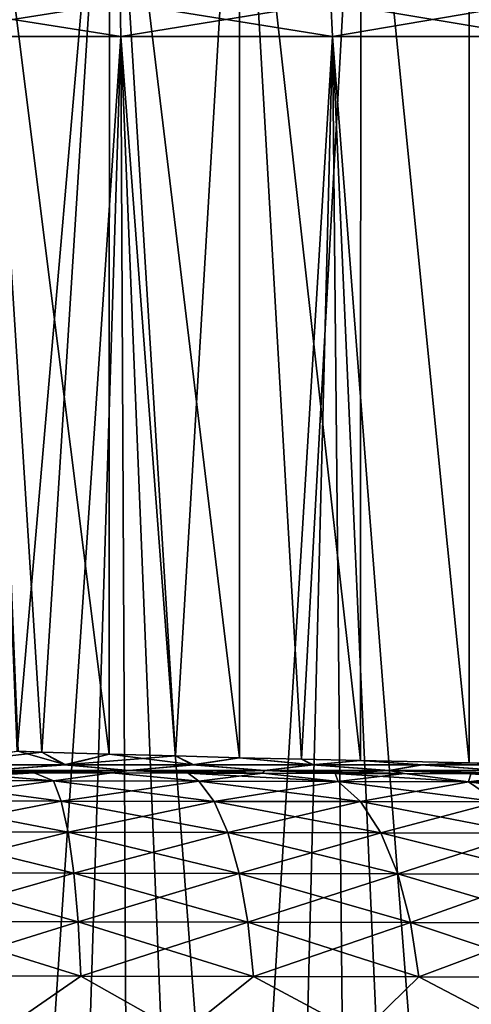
# Model space of a CAD drawing. Header units: metres. Extents: x -109 to 109, y -63 to 140.
# Tile 236 of 256: x 78 to 83, y 76 to 87. Entities that reach past the tile are written whole.
import ezdxf

# ---------------------------------------------------------------- set-up
doc = ezdxf.new("R2010")
doc.units = ezdxf.units.M
doc.layers.add('solid_502308_SW0001', color=7, linetype='CONTINUOUS')

msp = doc.modelspace()

# ---------------------------------------------------------------- linework, layer by layer
at = {"layer": 'solid_502308_SW0001'}
for points in [[(78.770638, 91, 8.966969), (77.745964, 79.11377, 9.165701), (77.263817, 91, 9.218397)], [(77.263817, 91, -9.218397), (77.758011, 79.11338, -9.164055), (78.021049, 79.105034, -9.124084)], [(77.263817, 91, -9.218397), (78.021049, 79.105034, -9.124084), (78.768898, 79.082382, -8.967419)], [(77.263817, 91, -9.218397), (78.768898, 79.082382, -8.967419), (78.770638, 91, -8.966969)], [(78.770638, 91, 8.966969), (78.021049, 79.105034, 9.124084), (77.745964, 79.11377, 9.165701)], [(78.770638, 91, 8.966969), (78.768898, 79.082382, 8.967419), (78.021049, 79.105034, 9.124084)], [(78.770638, 91, 8.966969), (79.502022, 79.061691, 8.749306), (78.768898, 79.082382, 8.967419)], [(78.770638, 91, -8.966969), (78.768898, 79.082382, -8.967419), (79.502022, 79.061691, -8.749307)], [(80.215607, 91, 8.470935), (79.502022, 79.061691, 8.749306), (78.770638, 91, 8.966969)], [(78.770638, 91, -8.966969), (79.502022, 79.061691, -8.749307), (80.21463, 79.042953, -8.471366)], [(78.770638, 91, -8.966969), (80.21463, 79.042953, -8.471366), (80.215607, 91, -8.470935)], [(80.215607, 91, 8.470935), (80.214638, 79.042953, 8.471361), (79.502022, 79.061691, 8.749306)], [(80.215607, 91, -8.470935), (80.21463, 79.042953, -8.471366), (80.901115, 79.026146, -8.13589)], [(80.215607, 91, 8.470935), (80.901123, 79.026146, 8.135886), (80.214638, 79.042953, 8.471361)], [(81.559311, 91, 7.743762), (80.901123, 79.026146, 8.135886), (80.215607, 91, 8.470935)], [(80.215607, 91, -8.470935), (80.901115, 79.026146, -8.13589), (81.558289, 79.011162, -7.744433)], [(80.215607, 91, -8.470935), (81.558289, 79.011162, -7.744433), (81.559311, 91, -7.743762)], [(81.559311, 91, 7.743762), (81.558296, 79.011162, 7.744429), (80.901123, 79.026146, 8.135886)], [(81.559311, 91, -7.743762), (81.558289, 79.011162, -7.744433), (82.763733, 78.986366, -6.80648)], [(81.559311, 91, 7.743762), (82.763741, 78.986366, 6.806473), (81.558296, 79.011162, 7.744429)], [(82.764931, 91, 6.805369), (82.763741, 78.986366, 6.806473), (81.559311, 91, 7.743762)], [(81.559311, 91, -7.743762), (82.763733, 78.986366, -6.80648), (82.764931, 91, -6.805369)], [(82.764931, 91, -6.805369), (82.763733, 78.986366, -6.80648), (83.798683, 78.967758, -5.682581)], [(82.764931, 91, 6.805369), (83.798691, 78.967758, 5.68257), (82.763741, 78.986366, 6.806473)], [(83.799583, 91, 5.681406), (83.798691, 78.967758, 5.68257), (82.764931, 91, 6.805369)], [(82.764931, 91, -6.805369), (83.798683, 78.967758, -5.682581), (83.799583, 91, -5.681406)], [(78.888596, 87.430199, -16.613033), (78.89743, 87.052345, -16.674503), (76.5, 87.052345, -16.84597)], [(76.5, 87.430199, -16.783869), (78.888596, 87.430199, -16.613033), (76.5, 87.052345, -16.84597)], [(76.5, 87.430199, 16.783869), (76.5, 87.052345, 16.84597), (78.89743, 87.052345, 16.674503)], [(78.888596, 87.430199, 16.613033), (76.5, 87.430199, 16.783869), (78.89743, 87.052345, 16.674503)], [(78.888596, 87.430199, 16.613033), (78.89743, 87.052345, 16.674503), (81.246056, 87.052345, 16.163589)], [(81.228561, 87.430199, 16.104006), (78.888596, 87.430199, 16.613033), (81.246056, 87.052345, 16.163589)], [(78.888596, 87.430199, -16.613033), (81.228561, 87.430199, -16.104006), (78.89743, 87.052345, -16.674503)], [(81.228561, 87.430199, -16.104006), (81.246056, 87.052345, -16.163589), (78.89743, 87.052345, -16.674503)], [(81.228561, 87.430199, 16.104006), (81.246056, 87.052345, 16.163589), (83.49807, 87.052345, 15.323634)], [(83.472275, 87.430199, 15.267145), (81.228561, 87.430199, 16.104006), (83.49807, 87.052345, 15.323634)], [(81.228561, 87.430199, -16.104006), (83.472275, 87.430199, -15.267145), (81.246056, 87.052345, -16.163589)], [(83.472275, 87.430199, -15.267145), (83.49807, 87.052345, -15.323634), (81.246056, 87.052345, -16.163589)], [(76.5, 87.052345, 16.84597), (76.5, 51.408573, 18.0905), (77.790558, 51.408573, 18.044409)], [(78.89743, 87.052345, -16.674503), (76.5, 51.408573, -18.0905), (76.5, 87.052345, -16.84597)], [(78.89743, 87.052345, -16.674503), (77.790558, 51.408573, -18.044409), (76.5, 51.408573, -18.0905)], [(76.5, 87.052345, 16.84597), (77.790558, 51.408573, 18.044409), (79.074547, 51.408573, 17.906364)], [(78.89743, 87.052345, 16.674503), (76.5, 87.052345, 16.84597), (79.074547, 51.408573, 17.906364)], [(78.89743, 87.052345, -16.674503), (79.074547, 51.408573, -17.906364), (77.790558, 51.408573, -18.044409)], [(78.89743, 87.052345, -16.674503), (81.246056, 87.052345, -16.163589), (79.074547, 51.408573, -17.906364)], [(78.89743, 87.052345, 16.674503), (80.345413, 51.408573, 17.677076), (81.59668, 51.408573, 17.357708)], [(81.246056, 87.052345, 16.163589), (78.89743, 87.052345, 16.674503), (81.59668, 51.408573, 17.357708)], [(78.89743, 87.052345, 16.674503), (79.074547, 51.408573, 17.906364), (80.345413, 51.408573, 17.677076)], [(81.246056, 87.052345, -16.163589), (80.345413, 51.408573, -17.677076), (79.074547, 51.408573, -17.906364)], [(81.246056, 87.052345, -16.163589), (81.59668, 51.408573, -17.357708), (80.345413, 51.408573, -17.677076)], [(81.246056, 87.052345, -16.163589), (83.49807, 87.052345, -15.323634), (81.59668, 51.408573, -17.357708)], [(81.246056, 87.052345, 16.163589), (82.821983, 51.408573, 16.94989), (84.015068, 51.408573, 16.455698)], [(83.49807, 87.052345, 15.323634), (81.246056, 87.052345, 16.163589), (84.015068, 51.408573, 16.455698)], [(81.246056, 87.052345, 16.163589), (81.59668, 51.408573, 17.357708), (82.821983, 51.408573, 16.94989)], [(83.49807, 87.052345, -15.323634), (82.821983, 51.408573, -16.94989), (81.59668, 51.408573, -17.357708)], [(76.790154, 78.962029, 9.824143), (77.745964, 79.11377, 9.165701), (78.021049, 79.105034, 9.124084)], [(78.269386, 78.962044, 9.552341), (76.790154, 78.962029, 9.824143), (78.021049, 79.105034, 9.124084)], [(77.758011, 79.11338, -9.164055), (76.806023, 78.961891, -9.823113), (78.286331, 78.961891, -9.5486)], [(78.021049, 79.105034, -9.124084), (77.758011, 79.11338, -9.164055), (78.286331, 78.961891, -9.5486)], [(78.768898, 79.082382, 8.967419), (78.269386, 78.962044, 9.552341), (78.021049, 79.105034, 9.124084)], [(78.768898, 79.082382, -8.967419), (78.021049, 79.105034, -9.124084), (78.286331, 78.961891, -9.5486)], [(78.768898, 79.082382, 8.967419), (79.502022, 79.061691, 8.749306), (78.269386, 78.962044, 9.552341)], [(79.502022, 79.061691, 8.749306), (79.690208, 78.962059, 9.059143), (78.269386, 78.962044, 9.552341)], [(78.768898, 79.082382, -8.967419), (78.286331, 78.961891, -9.5486), (79.707741, 78.961891, -9.052349)], [(79.502022, 79.061691, -8.749307), (78.768898, 79.082382, -8.967419), (79.707741, 78.961891, -9.052349)], [(79.502022, 79.061691, 8.749306), (80.214638, 79.042953, 8.471361), (79.690208, 78.962059, 9.059143)], [(80.21463, 79.042953, -8.471366), (79.502022, 79.061691, -8.749307), (79.707741, 78.961891, -9.052349)], [(78.269386, 78.962044, 9.552341), (77.406425, 78.898895, 10.262483), (76.790154, 78.962029, 9.824143)], [(78.286331, 78.961891, -9.5486), (76.806023, 78.961891, -9.823113), (77.406425, 78.898895, -10.262483)], [(78.269386, 78.962044, 9.552341), (78.988205, 78.898895, 9.878074), (77.406425, 78.898895, 10.262483)], [(78.286331, 78.961891, -9.5486), (77.406425, 78.898895, -10.262483), (78.988205, 78.898895, -9.878074)], [(79.690208, 78.962059, 9.059143), (78.988205, 78.898895, 9.878074), (78.269386, 78.962044, 9.552341)], [(79.707741, 78.961891, -9.052349), (78.286331, 78.961891, -9.5486), (78.988205, 78.898895, -9.878074)], [(79.690208, 78.962059, 9.059143), (80.490578, 78.898895, 9.251444), (78.988205, 78.898895, 9.878074)], [(79.707741, 78.961891, -9.052349), (78.988205, 78.898895, -9.878074), (80.490578, 78.898895, -9.251444)], [(80.214638, 79.042953, 8.471361), (81.019691, 78.962067, 8.355984), (79.690208, 78.962059, 9.059143)], [(81.019691, 78.962067, 8.355984), (80.490578, 78.898895, 9.251444), (79.690208, 78.962059, 9.059143)], [(80.21463, 79.042953, -8.471366), (79.707741, 78.961891, -9.052349), (81.037239, 78.961891, -8.345885)], [(81.037239, 78.961891, -8.345885), (79.707741, 78.961891, -9.052349), (80.490578, 78.898895, -9.251444)], [(80.901115, 79.026146, -8.13589), (80.21463, 79.042953, -8.471366), (81.037239, 78.961891, -8.345885)], [(80.214638, 79.042953, 8.471361), (80.901123, 79.026146, 8.135886), (81.019691, 78.962067, 8.355984)], [(81.019691, 78.962067, 8.355984), (81.876709, 78.898895, 8.39796), (80.490578, 78.898895, 9.251444)], [(81.037239, 78.961891, -8.345885), (80.490578, 78.898895, -9.251444), (81.876709, 78.898895, -8.39796)], [(81.558289, 79.011162, -7.744433), (80.901115, 79.026146, -8.13589), (81.037239, 78.961891, -8.345885)], [(80.901123, 79.026146, 8.135886), (81.558296, 79.011162, 7.744429), (81.019691, 78.962067, 8.355984)], [(81.558296, 79.011162, 7.744429), (82.227028, 78.962082, 7.459163), (81.019691, 78.962067, 8.355984)], [(82.227028, 78.962082, 7.459163), (81.876709, 78.898895, 8.39796), (81.019691, 78.962067, 8.355984)], [(81.558289, 79.011162, -7.744433), (81.037239, 78.961891, -8.345885), (82.243965, 78.961891, -7.445614)], [(82.243965, 78.961891, -7.445614), (81.037239, 78.961891, -8.345885), (81.876709, 78.898895, -8.39796)], [(82.763733, 78.986366, -6.80648), (81.558289, 79.011162, -7.744433), (82.243965, 78.961891, -7.445614)], [(81.558296, 79.011162, 7.744429), (82.763741, 78.986366, 6.806473), (82.227028, 78.962082, 7.459163)], [(82.227028, 78.962082, 7.459163), (83.11261, 78.898895, 7.338549), (81.876709, 78.898895, 8.39796)], [(82.243965, 78.961891, -7.445614), (81.876709, 78.898895, -8.39796), (83.11261, 78.898895, -7.338549)], [(82.763741, 78.986366, 6.806473), (83.284218, 78.962097, 6.389469), (82.227028, 78.962082, 7.459163)], [(83.284218, 78.962097, 6.389469), (83.11261, 78.898895, 7.338549), (82.227028, 78.962082, 7.459163)], [(82.763733, 78.986366, -6.80648), (82.243965, 78.961891, -7.445614), (83.299881, 78.961891, -6.37244)], [(83.299881, 78.961891, -6.37244), (82.243965, 78.961891, -7.445614), (83.11261, 78.898895, -7.338549)], [(82.763733, 78.986366, -6.80648), (83.299881, 78.961891, -6.37244), (83.798683, 78.967758, -5.682581)], [(82.763741, 78.986366, 6.806473), (83.798691, 78.967758, 5.68257), (83.284218, 78.962097, 6.389469)], [(76.505653, 78.788979, 11.569079), (77.063751, 78.877747, 10.92208), (77.935379, 78.875679, 10.842087)], [(78.151154, 78.785271, -11.45078), (77.063751, 78.877747, -10.92208), (76.505653, 78.788979, -11.569079)], [(76.505653, 78.788979, 11.569079), (77.935379, 78.875679, 10.842087), (78.151154, 78.785271, 11.45078)], [(77.935379, 78.875679, 10.842087), (77.063751, 78.877747, 10.92208), (77.406425, 78.898895, 10.262483)], [(77.406425, 78.898895, -10.262483), (77.063751, 78.877747, -10.92208), (77.935379, 78.875679, -10.842087)], [(78.151154, 78.785271, -11.45078), (77.935379, 78.875679, -10.842087), (77.063751, 78.877747, -10.92208)], [(77.935379, 78.875679, 10.842087), (77.406425, 78.898895, 10.262483), (78.988205, 78.898895, 9.878074)], [(77.406425, 78.898895, -10.262483), (77.935379, 78.875679, -10.842087), (78.797813, 78.873634, -10.692664)], [(78.988205, 78.898895, -9.878074), (77.406425, 78.898895, -10.262483), (78.797813, 78.873634, -10.692664)], [(78.797813, 78.873634, 10.692664), (77.935379, 78.875679, 10.842087), (78.988205, 78.898895, 9.878074)], [(78.151154, 78.785271, 11.45078), (77.935379, 78.875679, 10.842087), (78.797813, 78.873634, 10.692664)], [(78.151154, 78.785271, -11.45078), (78.797813, 78.873634, -10.692664), (77.935379, 78.875679, -10.842087)], [(78.151154, 78.785271, 11.45078), (78.797813, 78.873634, 10.692664), (79.763077, 78.78167, 11.09964)], [(79.763077, 78.78167, -11.09964), (78.797813, 78.873634, -10.692664), (78.151154, 78.785271, -11.45078)], [(79.645515, 78.871643, 10.474743), (78.797813, 78.873634, 10.692664), (78.988205, 78.898895, 9.878074)], [(78.988205, 78.898895, -9.878074), (78.797813, 78.873634, -10.692664), (79.645515, 78.871643, -10.474743)], [(79.763077, 78.78167, 11.09964), (78.797813, 78.873634, 10.692664), (79.645515, 78.871643, 10.474743)], [(79.763077, 78.78167, -11.09964), (79.645515, 78.871643, -10.474743), (78.797813, 78.873634, -10.692664)], [(79.645515, 78.871643, 10.474743), (78.988205, 78.898895, 9.878074), (80.490578, 78.898895, 9.251444)], [(78.988205, 78.898895, -9.878074), (79.645515, 78.871643, -10.474743), (80.473061, 78.869705, -10.189774)], [(80.490578, 78.898895, -9.251444), (78.988205, 78.898895, -9.878074), (80.473061, 78.869705, -10.189774)], [(80.473061, 78.869705, 10.189774), (79.645515, 78.871643, 10.474743), (80.490578, 78.898895, 9.251444)], [(79.763077, 78.78167, 11.09964), (79.645515, 78.871643, 10.474743), (80.473061, 78.869705, 10.189774)], [(81.308731, 78.778252, -10.522782), (80.473061, 78.869705, -10.189774), (79.645515, 78.871643, -10.474743)], [(81.308731, 78.778252, -10.522782), (79.645515, 78.871643, -10.474743), (79.763077, 78.78167, -11.09964)], [(79.763077, 78.78167, 11.09964), (80.473061, 78.869705, 10.189774), (81.308731, 78.778252, 10.522782)], [(81.275139, 78.867836, 9.839536), (80.473061, 78.869705, 10.189774), (80.490578, 78.898895, 9.251444)], [(80.490578, 78.898895, -9.251444), (80.473061, 78.869705, -10.189774), (81.275139, 78.867836, -9.839536)], [(81.308731, 78.778252, 10.522782), (80.473061, 78.869705, 10.189774), (81.275139, 78.867836, 9.839536)], [(81.308731, 78.778252, -10.522782), (81.275139, 78.867836, -9.839536), (80.473061, 78.869705, -10.189774)], [(81.275139, 78.867836, 9.839536), (80.490578, 78.898895, 9.251444), (81.876709, 78.898895, 8.39796)], [(80.490578, 78.898895, -9.251444), (81.275139, 78.867836, -9.839536), (82.046616, 78.866051, -9.426304)], [(81.876709, 78.898895, -8.39796), (80.490578, 78.898895, -9.251444), (82.046616, 78.866051, -9.426304)], [(82.046616, 78.866051, 9.426304), (81.275139, 78.867836, 9.839536), (81.876709, 78.898895, 8.39796)], [(81.308731, 78.778252, 10.522782), (81.275139, 78.867836, 9.839536), (82.046616, 78.866051, 9.426304)], [(82.75679, 78.77507, -9.731836), (82.046616, 78.866051, -9.426304), (81.275139, 78.867836, -9.839536)], [(82.75679, 78.77507, -9.731836), (81.275139, 78.867836, -9.839536), (81.308731, 78.778252, -10.522782)], [(81.308731, 78.778252, 10.522782), (82.046616, 78.866051, 9.426304), (82.75679, 78.77507, 9.731836)], [(82.782524, 78.864349, 8.952727), (81.876709, 78.898895, 8.39796), (83.11261, 78.898895, 7.338549)], [(82.782524, 78.864349, 8.952727), (82.046616, 78.866051, 9.426304), (81.876709, 78.898895, 8.39796)], [(81.876709, 78.898895, -8.39796), (82.782524, 78.864349, -8.952727), (83.478127, 78.862747, -8.421934)], [(83.11261, 78.898895, -7.338549), (81.876709, 78.898895, -8.39796), (83.478127, 78.862747, -8.421934)], [(81.876709, 78.898895, -8.39796), (82.046616, 78.866051, -9.426304), (82.782524, 78.864349, -8.952727)], [(82.75679, 78.77507, 9.731836), (82.046616, 78.866051, 9.426304), (82.782524, 78.864349, 8.952727)], [(82.75679, 78.77507, -9.731836), (82.782524, 78.864349, -8.952727), (82.046616, 78.866051, -9.426304)], [(82.75679, 78.77507, 9.731836), (82.782524, 78.864349, 8.952727), (83.478127, 78.862747, 8.421934)], [(84.077866, 78.772194, -8.742755), (82.782524, 78.864349, -8.952727), (82.75679, 78.77507, -9.731836)], [(82.75679, 78.77507, 9.731836), (83.478127, 78.862747, 8.421934), (84.077866, 78.772194, 8.742755)], [(83.478127, 78.862747, 8.421934), (82.782524, 78.864349, 8.952727), (83.11261, 78.898895, 7.338549)], [(84.077866, 78.772194, -8.742755), (83.478127, 78.862747, -8.421934), (82.782524, 78.864349, -8.952727)], [(76.505653, 78.788979, 11.569079), (78.151154, 78.785271, 11.45078), (76.50499, 78.565262, 12.171612)], [(76.505653, 78.788979, -11.569079), (76.50499, 78.565262, -12.171612), (78.236221, 78.561554, -12.047276)], [(78.151154, 78.785271, 11.45078), (78.236221, 78.561554, 12.047276), (76.50499, 78.565262, 12.171612)], [(78.151154, 78.785271, -11.45078), (76.505653, 78.788979, -11.569079), (78.236221, 78.561554, -12.047276)], [(78.151154, 78.785271, 11.45078), (79.763077, 78.78167, 11.09964), (78.236221, 78.561554, 12.047276)], [(78.151154, 78.785271, -11.45078), (78.236221, 78.561554, -12.047276), (79.932159, 78.557953, -11.67796)], [(79.763077, 78.78167, -11.09964), (78.151154, 78.785271, -11.45078), (79.932159, 78.557953, -11.67796)], [(79.763077, 78.78167, 11.09964), (79.932159, 78.557953, 11.67796), (78.236221, 78.561554, 12.047276)], [(79.763077, 78.78167, 11.09964), (81.308731, 78.778252, 10.522782), (79.932159, 78.557953, 11.67796)], [(79.763077, 78.78167, -11.09964), (79.932159, 78.557953, -11.67796), (81.558395, 78.554527, -11.071149)], [(81.308731, 78.778252, -10.522782), (79.763077, 78.78167, -11.09964), (81.558395, 78.554527, -11.071149)], [(81.308731, 78.778252, 10.522782), (81.558395, 78.554527, 11.071149), (79.932159, 78.557953, 11.67796)], [(81.308731, 78.778252, 10.522782), (82.75679, 78.77507, 9.731836), (81.558395, 78.554527, 11.071149)], [(81.308731, 78.778252, -10.522782), (81.558395, 78.554527, -11.071149), (83.081978, 78.551338, -10.239071)], [(82.75679, 78.77507, -9.731836), (81.308731, 78.778252, -10.522782), (83.081978, 78.551338, -10.239071)], [(82.75679, 78.77507, 9.731836), (83.081978, 78.551338, 10.239071), (81.558395, 78.554527, 11.071149)], [(82.75679, 78.77507, 9.731836), (84.077866, 78.772194, 8.742755), (83.081978, 78.551338, 10.239071)], [(82.75679, 78.77507, -9.731836), (83.081978, 78.551338, -10.239071), (84.471977, 78.548454, -9.198507)], [(84.077866, 78.772194, -8.742755), (82.75679, 78.77507, -9.731836), (84.471977, 78.548454, -9.198507)], [(76.50499, 78.565262, 12.171612), (78.236221, 78.561554, 12.047276), (76.504044, 78.218338, 12.712663)], [(76.50499, 78.565262, -12.171612), (76.504044, 78.218338, -12.712663), (78.312271, 78.21463, -12.582956)], [(78.236221, 78.561554, 12.047276), (78.312271, 78.21463, 12.582956), (76.504044, 78.218338, 12.712663)], [(78.236221, 78.561554, -12.047276), (76.50499, 78.565262, -12.171612), (78.312271, 78.21463, -12.582956)], [(78.236221, 78.561554, 12.047276), (79.932159, 78.557953, 11.67796), (78.312271, 78.21463, 12.582956)], [(78.236221, 78.561554, -12.047276), (78.312271, 78.21463, -12.582956), (80.083664, 78.211021, -12.197362)], [(79.932159, 78.557953, -11.67796), (78.236221, 78.561554, -12.047276), (80.083664, 78.211021, -12.197362)], [(79.932159, 78.557953, 11.67796), (80.083664, 78.211021, 12.197362), (78.312271, 78.21463, 12.582956)], [(79.932159, 78.557953, 11.67796), (81.558395, 78.554527, 11.071149), (80.083664, 78.211021, 12.197362)], [(79.932159, 78.557953, -11.67796), (80.083664, 78.211021, -12.197362), (81.782303, 78.207588, -11.563688)], [(81.558395, 78.554527, -11.071149), (79.932159, 78.557953, -11.67796), (81.782303, 78.207588, -11.563688)], [(81.558395, 78.554527, 11.071149), (81.782303, 78.207588, 11.563688), (80.083664, 78.211021, 12.197362)], [(81.558395, 78.554527, 11.071149), (83.081978, 78.551338, 10.239071), (81.782303, 78.207588, 11.563688)], [(81.558395, 78.554527, -11.071149), (81.782303, 78.207588, -11.563688), (83.373749, 78.204399, -10.694699)], [(83.081978, 78.551338, -10.239071), (81.558395, 78.554527, -11.071149), (83.373749, 78.204399, -10.694699)], [(83.081978, 78.551338, 10.239071), (83.373749, 78.204399, 10.694699), (81.782303, 78.207588, 11.563688)], [(76.504044, 78.218338, 12.712663), (78.312271, 78.21463, 12.582956), (76.502861, 77.764122, 13.167398)], [(76.504044, 78.218338, -12.712663), (76.502861, 77.764122, -13.167398), (78.375801, 77.760414, -13.033233)], [(78.312271, 78.21463, 12.582956), (78.375801, 77.760414, 13.033233), (76.502861, 77.764122, 13.167398)], [(78.312271, 78.21463, -12.582956), (76.504044, 78.218338, -12.712663), (78.375801, 77.760414, -13.033233)], [(78.312271, 78.21463, 12.582956), (80.083664, 78.211021, 12.197362), (78.375801, 77.760414, 13.033233)], [(78.312271, 78.21463, -12.582956), (78.375801, 77.760414, -13.033233), (80.210648, 77.756805, -12.634006)], [(80.083664, 78.211021, -12.197362), (78.312271, 78.21463, -12.582956), (80.210648, 77.756805, -12.634006)], [(80.083664, 78.211021, 12.197362), (80.210648, 77.756805, 12.634006), (78.375801, 77.760414, 13.033233)], [(80.083664, 78.211021, 12.197362), (81.782303, 78.207588, 11.563688), (80.210648, 77.756805, 12.634006)], [(80.083664, 78.211021, -12.197362), (80.210648, 77.756805, -12.634006), (81.970169, 77.753372, -11.977794)], [(81.782303, 78.207588, -11.563688), (80.083664, 78.211021, -12.197362), (81.970169, 77.753372, -11.977794)], [(81.782303, 78.207588, 11.563688), (81.970169, 77.753372, 11.977794), (80.210648, 77.756805, 12.634006)], [(81.782303, 78.207588, 11.563688), (83.373749, 78.204399, 10.694699), (81.970169, 77.753372, 11.977794)], [(81.782303, 78.207588, -11.563688), (81.970169, 77.753372, -11.977794), (83.618698, 77.750175, -11.077809)], [(83.373749, 78.204399, -10.694699), (81.782303, 78.207588, -11.563688), (83.618698, 77.750175, -11.077809)], [(83.373749, 78.204399, 10.694699), (83.618698, 77.750175, 11.077809), (81.970169, 77.753372, 11.977794)], [(76.502861, 77.764122, 13.167398), (78.375801, 77.760414, 13.033233), (76.501488, 77.223473, 13.514947)], [(76.502861, 77.764122, -13.167398), (76.501488, 77.223473, -13.514947), (78.423904, 77.219765, -13.377437)], [(78.375801, 77.760414, 13.033233), (78.423904, 77.219765, 13.377437), (76.501488, 77.223473, 13.514947)], [(78.375801, 77.760414, -13.033233), (76.502861, 77.764122, -13.167398), (78.423904, 77.219765, -13.377437)], [(78.375801, 77.760414, 13.033233), (80.210648, 77.756805, 12.634006), (78.423904, 77.219765, 13.377437)], [(78.375801, 77.760414, -13.033233), (78.423904, 77.219765, -13.377437), (80.307274, 77.216148, -12.967848)], [(80.210648, 77.756805, -12.634006), (78.375801, 77.760414, -13.033233), (80.307274, 77.216148, -12.967848)], [(80.210648, 77.756805, 12.634006), (80.307274, 77.216148, 12.967848), (78.423904, 77.219765, 13.377437)], [(80.210648, 77.756805, 12.634006), (81.970169, 77.753372, 11.977794), (80.307274, 77.216148, 12.967848)], [(80.210648, 77.756805, -12.634006), (80.307274, 77.216148, -12.967848), (82.11338, 77.212715, -12.294456)], [(81.970169, 77.753372, -11.977794), (80.210648, 77.756805, -12.634006), (82.11338, 77.212715, -12.294456)], [(81.970169, 77.753372, 11.977794), (82.11338, 77.212715, 12.294456), (80.307274, 77.216148, 12.967848)], [(81.970169, 77.753372, 11.977794), (83.618698, 77.750175, 11.077809), (82.11338, 77.212715, 12.294456)], [(81.970169, 77.753372, -11.977794), (82.11338, 77.212715, -12.294456), (83.805588, 77.209511, -11.370814)], [(83.618698, 77.750175, -11.077809), (81.970169, 77.753372, -11.977794), (83.805588, 77.209511, -11.370814)], [(83.618698, 77.750175, 11.077809), (83.805588, 77.209511, 11.370814), (82.11338, 77.212715, 12.294456)], [(76.501488, 77.223473, 13.514947), (78.423904, 77.219765, 13.377437), (76.499985, 76.621201, 13.739356)], [(76.501488, 77.223473, -13.514947), (76.499985, 76.621201, -13.739356), (78.454369, 76.617485, -13.59977)], [(78.423904, 77.219765, 13.377437), (78.454369, 76.617485, 13.59977), (76.499985, 76.621201, 13.739356)], [(78.423904, 77.219765, -13.377437), (76.501488, 77.223473, -13.514947), (78.454369, 76.617485, -13.59977)], [(78.423904, 77.219765, 13.377437), (80.307274, 77.216148, 12.967848), (78.454369, 76.617485, 13.59977)], [(78.423904, 77.219765, -13.377437), (78.454369, 76.617485, -13.59977), (80.369118, 76.613876, -13.183566)], [(80.307274, 77.216148, -12.967848), (78.423904, 77.219765, -13.377437), (80.369118, 76.613876, -13.183566)], [(80.307274, 77.216148, 12.967848), (80.369118, 76.613876, 13.183566), (78.454369, 76.617485, 13.59977)], [(80.307274, 77.216148, 12.967848), (82.11338, 77.212715, 12.294456), (80.369118, 76.613876, 13.183566)], [(80.307274, 77.216148, -12.967848), (80.369118, 76.613876, -13.183566), (82.205353, 76.610435, -12.499144)], [(82.11338, 77.212715, -12.294456), (80.307274, 77.216148, -12.967848), (82.205353, 76.610435, -12.499144)], [(82.11338, 77.212715, 12.294456), (82.205353, 76.610435, 12.499144), (80.369118, 76.613876, 13.183566)], [(82.11338, 77.212715, 12.294456), (83.805588, 77.209511, 11.370814), (82.205353, 76.610435, 12.499144)], [(82.11338, 77.212715, -12.294456), (82.205353, 76.610435, -12.499144), (83.925835, 76.607231, -11.560267)], [(83.805588, 77.209511, -11.370814), (82.11338, 77.212715, -12.294456), (83.925835, 76.607231, -11.560267)], [(83.805588, 77.209511, 11.370814), (83.925835, 76.607231, 11.560267), (82.205353, 76.610435, 12.499144)], [(76.499985, 76.621201, 13.739356), (78.454369, 76.617485, 13.59977), (77.535118, 75.983635, 13.79158)], [(78.454369, 76.617485, -13.59977), (76.499985, 76.621201, -13.739356), (77.535118, 75.983635, -13.79158)], [(78.454369, 76.617485, 13.59977), (79.580788, 75.979805, 13.483012), (77.535118, 75.983635, 13.79158)], [(78.454369, 76.617485, -13.59977), (77.535118, 75.983635, -13.79158), (79.580788, 75.979805, -13.483012)], [(78.454369, 76.617485, 13.59977), (80.369118, 76.613876, 13.183566), (79.580788, 75.979805, 13.483012)], [(80.369118, 76.613876, -13.183566), (78.454369, 76.617485, -13.59977), (79.580788, 75.979805, -13.483012)], [(80.369118, 76.613876, 13.183566), (81.557335, 75.976143, 12.872829), (79.580788, 75.979805, 13.483012)], [(80.369118, 76.613876, -13.183566), (79.580788, 75.979805, -13.483012), (81.557335, 75.976143, -12.872829)], [(80.369118, 76.613876, 13.183566), (82.205353, 76.610435, 12.499144), (81.557335, 75.976143, 12.872829)], [(82.205353, 76.610435, -12.499144), (80.369118, 76.613876, -13.183566), (81.557335, 75.976143, -12.872829)], [(82.205353, 76.610435, 12.499144), (83.420357, 75.972717, 11.974904), (81.557335, 75.976143, 12.872829)], [(82.205353, 76.610435, -12.499144), (81.557335, 75.976143, -12.872829), (83.420357, 75.972717, -11.974904)], [(82.205353, 76.610435, 12.499144), (83.925835, 76.607231, 11.560267), (83.420357, 75.972717, 11.974904)], [(83.925835, 76.607231, -11.560267), (82.205353, 76.610435, -12.499144), (83.420357, 75.972717, -11.974904)]]:
    msp.add_3dface(points, dxfattribs=at)

doc.saveas('drawing.dxf')
